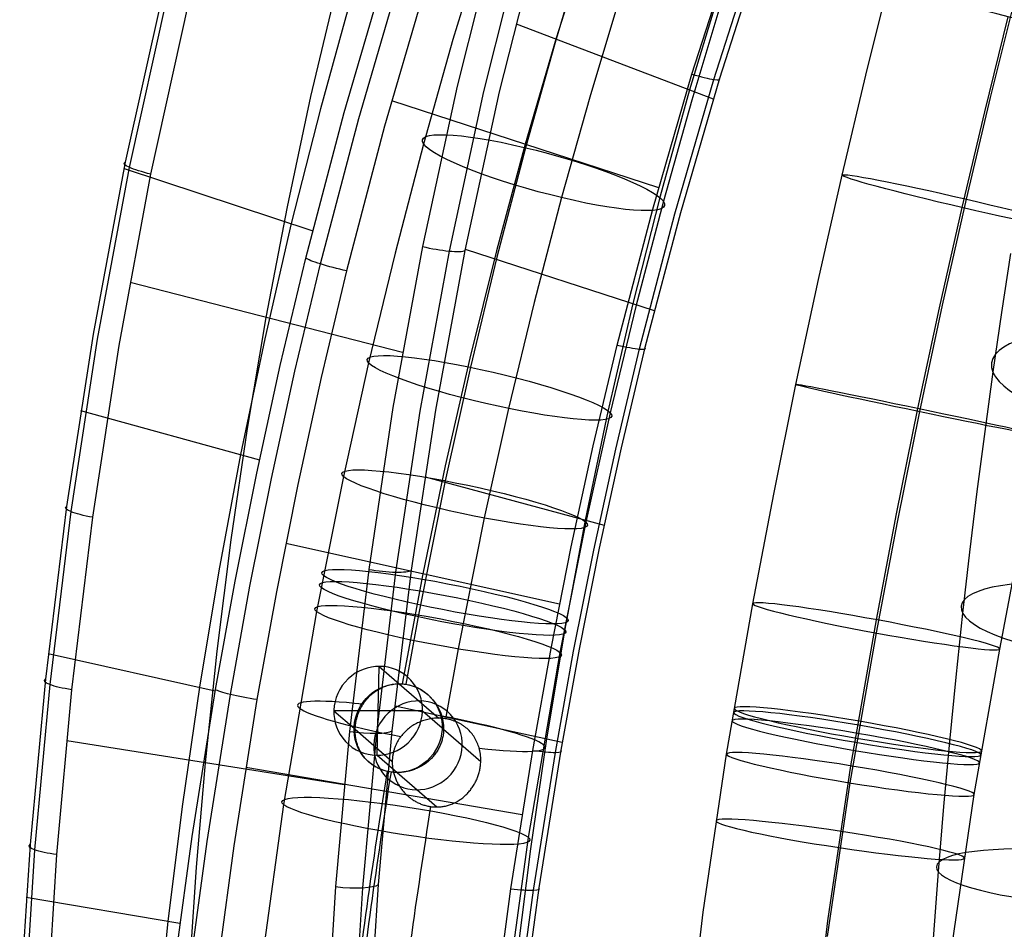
# Model space of a CAD drawing. Extents: x -274 to 274, y -220 to 276.
# Tile 43 of 164: x -273 to -219, y 40 to 91. Entities that reach past the tile are written whole.
import ezdxf

# ---------------------------------------------------------------- set-up
doc = ezdxf.new("R2010")
doc.units = 0
doc.layers.add('PREDEFINITO', color=7, linetype='CONTINUOUS')

msp = doc.modelspace()

# ---------------------------------------------------------------- linework, layer by layer
at = {"layer": 'PREDEFINITO'}
for p, q in [((-246.83, 96.325, 747.445), (-249.067, 87.435, 746.079)), ((-247.562, 95.806, 675.455), (-249.299, 90.03, 676.574)), ((-245.366, 95.97, 747.173), (-247.592, 87.132, 745.808)), ((-246.7, 87.119, 744.563), (-244.479, 95.916, 745.926)), ((-241.855, 95.682, 683.544), (-243.606, 89.861, 684.671)), ((-241.68, 95.997, 685.383), (-243.537, 90.113, 685.908)), ((-235.972, 88.1, 687.559), (-233.579, 95.57, 686.877)), ((-234.744, 87.805, 688.424), (-232.361, 95.237, 687.742)), ((-232.057, 95.268, 689.242), (-234.439, 87.852, 689.924)), ((-255.362, 85.964, 686.411), (-253.001, 94.035, 685.691)), ((-254.555, 85.624, 685.155), (-252.202, 93.679, 684.435)), ((-226.273, 88.055, 468.213), (-224.894, 93.609, 468.642)), ((-257.221, 86.861, 744.011), (-255.772, 92.99, 744.95)), ((-250.77, 93.214, 684.158), (-253.111, 85.198, 684.879)), ((-234.315, 93.134, 696.398), (-236.098, 87.234, 696.639)), ((-265.47, 92.712, 740.479), (-267.577, 83.185, 739.025)), ((-265.252, 92.437, 741.969), (-267.353, 82.905, 740.513)), ((-254.931, 92.525, 692.479), (-256.695, 86.161, 692.715)), ((-240.005, 92.357, 670.071), (-241.672, 86.814, 671.145)), ((-219.306, 86.802, 461.294), (-217.899, 92.465, 461.731)), ((-266.145, 82.523, 741.373), (-264.055, 92.023, 742.83)), ((-234.298, 92.234, 678.159), (-235.979, 86.645, 679.242)), ((-219.639, 85.997, 475.266), (-218.322, 91.297, 475.676)), ((-245.782, 90.911, 745.16), (-234.779, 86.734, 690.029)), ((-243.537, 90.113, 685.908), (-245.268, 84.193, 686.455)), ((-249.299, 90.03, 676.574), (-250.937, 84.204, 677.59)), ((-243.606, 89.861, 684.671), (-245.253, 84.001, 685.693)), ((-238.156, 80.572, 688.278), (-235.972, 88.1, 687.559)), ((-227.596, 82.477, 467.933), (-226.273, 88.055, 468.213)), ((-249.067, 87.435, 746.079), (-251.003, 78.488, 744.631)), ((-236.919, 80.314, 689.142), (-234.744, 87.805, 688.424)), ((-234.439, 87.852, 689.924), (-236.614, 80.376, 690.641)), ((-258.534, 80.707, 743.034), (-257.221, 86.861, 744.011)), ((-247.592, 87.132, 745.808), (-249.518, 78.235, 744.36)), ((-248.624, 78.263, 743.117), (-246.7, 87.119, 744.563)), ((-241.672, 86.814, 671.145), (-243.246, 81.214, 672.121)), ((-236.098, 87.234, 696.639), (-237.749, 81.289, 696.875)), ((-220.651, 81.13, 461.008), (-219.306, 86.802, 461.294)), ((-237.824, 81.766, 688.162), (-252.712, 86.621, 684.749)), ((-235.979, 86.645, 679.242), (-237.562, 81.012, 680.224)), ((-256.695, 86.161, 692.715), (-258.317, 79.764, 692.946)), ((-257.502, 77.837, 687.169), (-255.362, 85.964, 686.411)), ((-220.904, 80.662, 474.998), (-219.639, 85.997, 475.266)), ((-256.687, 77.513, 685.914), (-254.555, 85.624, 685.155)), ((-253.111, 85.198, 684.879), (-255.232, 77.124, 685.638)), ((-250.937, 84.204, 677.59), (-252.526, 78.119, 678.542)), ((-245.268, 84.193, 686.455), (-246.877, 78.241, 687.024)), ((-245.253, 84.001, 685.693), (-246.848, 77.893, 686.649)), ((-267.577, 83.185, 739.025), (-269.369, 73.606, 737.484)), ((-267.353, 82.905, 740.513), (-269.139, 73.32, 738.971)), ((-267.921, 72.97, 739.83), (-266.145, 82.523, 741.373)), ((-267.646, 82.843, 738.971), (-257.116, 79.367, 687.024)), ((-228.913, 76.642, 467.786), (-227.596, 82.477, 467.933)), ((-237.749, 81.289, 696.875), (-239.269, 75.303, 697.106)), ((-243.246, 81.214, 672.121), (-244.775, 75.358, 673.037)), ((-237.562, 81.012, 680.224), (-239.098, 75.132, 681.144)), ((-221.988, 75.208, 460.86), (-220.651, 81.13, 461.008)), ((-259.711, 74.531, 742.02), (-258.534, 80.707, 743.034)), ((-240.138, 72.991, 689.032), (-238.156, 80.572, 688.278)), ((-238.893, 72.77, 689.896), (-236.919, 80.314, 689.142)), ((-236.614, 80.376, 690.641), (-238.589, 72.846, 691.394)), ((-222.166, 75.068, 474.858), (-220.904, 80.662, 474.998)), ((-258.317, 79.764, 692.946), (-259.799, 73.336, 693.172)), ((-252.526, 78.119, 678.542), (-254.004, 71.992, 679.401)), ((-251.003, 78.488, 744.631), (-252.646, 69.499, 743.101)), ((-249.518, 78.235, 744.36), (-251.153, 69.296, 742.831)), ((-250.258, 69.363, 741.591), (-248.624, 78.263, 743.117)), ((-248.611, 78.331, 743.129), (-238.068, 74.913, 691.184)), ((-246.877, 78.241, 687.024), (-248.365, 72.259, 687.613)), ((-218.202, 78.093, 451.335), (-218.703, 74.811, 452.717)), ((-258.932, 71.853, 687.748), (-257.502, 77.837, 687.169)), ((-258.112, 71.541, 686.493), (-256.687, 77.513, 685.914)), ((-246.848, 77.893, 686.649), (-248.33, 71.754, 687.51)), ((-255.232, 77.124, 685.638), (-256.651, 71.179, 686.217)), ((-252.117, 72.576, 743.633), (-267.304, 76.486, 740.407)), ((-230.166, 70.791, 467.779), (-228.913, 76.642, 467.786)), ((-244.775, 75.358, 673.037), (-246.2, 69.451, 673.865)), ((-239.269, 75.303, 697.106), (-240.662, 69.28, 697.332)), ((-239.098, 75.132, 681.144), (-240.526, 69.213, 681.974)), ((-223.37, 69.447, 474.851), (-222.166, 75.068, 474.858)), ((-223.256, 69.282, 460.852), (-221.988, 75.208, 460.86)), ((-218.703, 74.811, 452.717), (-219.183, 71.496, 454.028)), ((-260.755, 68.338, 740.969), (-259.711, 74.531, 742.02)), ((-269.369, 73.606, 737.484), (-270.853, 63.989, 735.858)), ((-269.139, 73.32, 738.971), (-270.616, 63.698, 737.343)), ((-259.799, 73.336, 693.172), (-261.145, 66.88, 693.393)), ((-269.388, 63.379, 738.201), (-267.921, 72.97, 739.83)), ((-241.472, 67.369, 689.611), (-240.138, 72.991, 689.032)), ((-240.223, 67.174, 690.475), (-238.893, 72.77, 689.896)), ((-238.589, 72.846, 691.394), (-239.919, 67.261, 691.973)), ((-254.004, 71.992, 679.401), (-255.406, 65.661, 680.194)), ((-248.365, 72.259, 687.613), (-249.735, 66.252, 688.224)), ((-260.248, 65.846, 688.347), (-258.932, 71.853, 687.748)), ((-259.424, 65.546, 687.093), (-258.112, 71.541, 686.493)), ((-248.33, 71.754, 687.51), (-249.733, 65.419, 688.303)), ((-219.183, 71.496, 454.028), (-219.638, 68.172, 455.261)), ((-256.651, 71.179, 686.217), (-257.956, 65.21, 686.817)), ((-231.401, 64.68, 467.909), (-230.166, 70.791, 467.779)), ((-270.066, 69.337, 736.772), (-260.092, 66.59, 688.272)), ((-252.646, 69.499, 743.101), (-254.001, 60.477, 741.49)), ((-251.153, 69.296, 742.831), (-252.502, 60.323, 741.221)), ((-251.608, 60.429, 739.983), (-250.258, 69.363, 741.591)), ((-246.2, 69.451, 673.865), (-247.553, 63.342, 674.631)), ((-240.662, 69.28, 697.332), (-241.927, 63.224, 697.552)), ((-240.526, 69.213, 681.974), (-241.88, 63.101, 682.739)), ((-224.559, 63.565, 474.976), (-223.37, 69.447, 474.851)), ((-224.504, 63.106, 460.983), (-223.256, 69.282, 460.852)), ((-261.667, 62.13, 739.881), (-260.755, 68.338, 740.969)), ((-219.638, 68.172, 455.261), (-220.071, 64.819, 456.427)), ((-242.7, 61.724, 690.21), (-241.472, 67.369, 689.611)), ((-241.448, 61.556, 691.074), (-240.223, 67.174, 690.475)), ((-239.919, 67.261, 691.973), (-241.144, 61.653, 692.571)), ((-261.145, 66.88, 693.393), (-262.356, 60.4, 693.609)), ((-249.735, 66.252, 688.224), (-250.987, 60.221, 688.856)), ((-261.453, 59.819, 688.966), (-260.248, 65.846, 688.347)), ((-260.623, 59.529, 687.712), (-259.424, 65.546, 687.093)), ((-255.406, 65.661, 680.194), (-256.912, 58.125, 681.032)), ((-249.733, 65.419, 688.303), (-251.229, 57.931, 689.135)), ((-250.856, 65.638, 740.929), (-240.873, 62.939, 692.432)), ((-257.956, 65.21, 686.817), (-259.149, 59.22, 687.437)), ((-220.071, 64.819, 456.427), (-220.482, 61.44, 457.525)), ((-232.564, 58.561, 468.168), (-231.401, 64.68, 467.909)), ((-270.853, 63.989, 735.858), (-272.034, 54.344, 734.148)), ((-270.616, 63.698, 737.343), (-271.79, 54.047, 735.63)), ((-270.555, 53.759, 736.487), (-269.388, 63.379, 738.201)), ((-247.553, 63.342, 674.631), (-249.013, 56.036, 675.443)), ((-241.927, 63.224, 697.552), (-243.067, 57.138, 697.768)), ((-225.68, 57.664, 475.226), (-224.559, 63.565, 474.976)), ((-241.88, 63.101, 682.739), (-243.33, 55.842, 683.546)), ((-225.679, 56.929, 461.245), (-224.504, 63.106, 460.983)), ((-262.45, 55.911, 738.756), (-261.667, 62.13, 739.881)), ((-243.348, 58.525, 690.557), (-258.626, 61.916, 687.156)), ((-243.824, 56.06, 690.828), (-242.7, 61.724, 690.21)), ((-242.568, 55.917, 691.692), (-241.448, 61.556, 691.074)), ((-241.144, 61.653, 692.571), (-242.266, 56.025, 693.188)), ((-218.795, 56.032, 468.303), (-217.662, 61.991, 468.05)), ((-220.482, 61.44, 457.525), (-220.87, 58.037, 458.558)), ((-254.001, 60.477, 741.49), (-255.076, 51.434, 739.799)), ((-252.681, 51.471, 738.295), (-251.608, 60.429, 739.983)), ((-262.356, 60.4, 693.609), (-263.433, 53.9, 693.819)), ((-252.502, 60.323, 741.221), (-253.573, 51.328, 739.531)), ((-250.987, 60.221, 688.856), (-252.139, 54.091, 689.518)), ((-262.546, 53.773, 689.606), (-261.453, 59.819, 688.966)), ((-261.713, 53.494, 688.352), (-260.623, 59.529, 687.712)), ((-259.149, 59.22, 687.437), (-260.234, 53.21, 688.077)), ((-234.035, 50.163, 468.706), (-232.564, 58.561, 468.168)), ((-256.912, 58.125, 681.032), (-258.757, 47.358, 682.225)), ((-251.229, 57.931, 689.135), (-251.932, 54.068, 689.557)), ((-220.87, 58.037, 458.558), (-221.25, 54.463, 459.566)), ((-243.067, 57.138, 697.768), (-244.082, 51.026, 697.978)), ((-227.108, 49.514, 475.748), (-225.68, 57.664, 475.226)), ((-227.145, 48.561, 461.78), (-225.679, 56.929, 461.245)), ((-249.013, 56.036, 675.443), (-249.721, 52.144, 675.867)), ((-244.845, 50.379, 691.465), (-243.824, 56.06, 690.828)), ((-242.266, 56.025, 693.188), (-243.285, 50.38, 693.825)), ((-220.218, 47.912, 468.822), (-218.795, 56.032, 468.303)), ((-271.878, 55.776, 734.407), (-262.558, 53.706, 689.613)), ((-263.107, 49.684, 737.595), (-262.45, 55.911, 738.756)), ((-243.33, 55.842, 683.546), (-245.098, 45.522, 684.69)), ((-243.587, 50.261, 692.329), (-242.568, 55.917, 691.692)), ((-253.526, 50.11, 697.045), (-253.416, 55.063, 696.367)), ((-253.416, 55.063, 696.367), (-252.304, 54.096, 689.486)), ((-221.25, 54.463, 459.566), (-221.605, 50.867, 460.505)), ((-272.034, 54.344, 734.148), (-272.886, 45.129, 732.438)), ((-271.79, 54.047, 735.63), (-272.636, 44.828, 733.918)), ((-263.433, 53.9, 693.819), (-264.379, 47.383, 694.023)), ((-253.384, 53.818, 689.204), (-253.317, 53.852, 689.223)), ((-253.317, 53.852, 689.223), (-253.249, 53.885, 689.243)), ((-253.249, 53.885, 689.243), (-253.181, 53.915, 689.262)), ((-253.181, 53.915, 689.262), (-253.111, 53.942, 689.281)), ((-253.111, 53.942, 689.281), (-253.041, 53.968, 689.301)), ((-253.041, 53.968, 689.301), (-252.97, 53.991, 689.32)), ((-252.97, 53.991, 689.32), (-252.898, 54.012, 689.339)), ((-252.898, 54.012, 689.339), (-252.826, 54.031, 689.358)), ((-252.826, 54.031, 689.358), (-252.752, 54.047, 689.377)), ((-252.752, 54.047, 689.377), (-252.679, 54.061, 689.395)), ((-252.679, 54.061, 689.395), (-252.605, 54.073, 689.413)), ((-252.605, 54.073, 689.413), (-252.53, 54.082, 689.431)), ((-252.53, 54.082, 689.431), (-252.455, 54.089, 689.449)), ((-252.455, 54.089, 689.449), (-252.379, 54.093, 689.466)), ((-252.379, 54.093, 689.466), (-252.303, 54.095, 689.483)), ((-252.303, 54.095, 689.483), (-252.257, 54.095, 689.493)), ((-252.303, 54.095, 689.483), (-250.093, 52.173, 675.813)), ((-252.257, 54.095, 689.493), (-252.21, 54.094, 689.502)), ((-252.21, 54.094, 689.502), (-252.164, 54.092, 689.512)), ((-252.164, 54.092, 689.512), (-252.117, 54.089, 689.521)), ((-252.117, 54.089, 689.521), (-252.071, 54.085, 689.53)), ((-252.071, 54.085, 689.53), (-252.024, 54.08, 689.539)), ((-252.024, 54.08, 689.539), (-251.978, 54.075, 689.548)), ((-251.978, 54.075, 689.548), (-251.932, 54.068, 689.557)), ((-271.394, 44.567, 734.774), (-270.555, 53.759, 736.487)), ((-263.854, 45.563, 690.503), (-262.546, 53.773, 689.606)), ((-263.015, 45.299, 689.251), (-261.713, 53.494, 688.352)), ((-254.087, 53.256, 688.999), (-254.036, 53.312, 689.014)), ((-254.036, 53.312, 689.014), (-253.983, 53.367, 689.028)), ((-253.983, 53.367, 689.028), (-253.93, 53.42, 689.044)), ((-253.93, 53.42, 689.044), (-253.874, 53.472, 689.06)), ((-253.874, 53.472, 689.06), (-253.818, 53.521, 689.076)), ((-253.818, 53.521, 689.076), (-253.76, 53.569, 689.093)), ((-253.76, 53.569, 689.093), (-253.7, 53.616, 689.111)), ((-253.7, 53.616, 689.111), (-253.639, 53.66, 689.129)), ((-253.639, 53.66, 689.129), (-253.577, 53.702, 689.147)), ((-253.577, 53.702, 689.147), (-253.514, 53.743, 689.166)), ((-253.514, 53.743, 689.166), (-253.45, 53.781, 689.185)), ((-253.45, 53.781, 689.185), (-253.384, 53.818, 689.204)), ((-260.234, 53.21, 688.077), (-261.529, 45.05, 688.975)), ((-254.455, 52.711, 688.915), (-254.434, 52.752, 688.918)), ((-254.434, 52.752, 688.918), (-254.412, 52.792, 688.922)), ((-254.412, 52.792, 688.922), (-254.389, 52.832, 688.926)), ((-254.389, 52.832, 688.926), (-254.366, 52.872, 688.931)), ((-254.366, 52.872, 688.931), (-254.342, 52.912, 688.936)), ((-254.342, 52.912, 688.936), (-254.317, 52.951, 688.941)), ((-254.317, 52.951, 688.941), (-254.274, 53.015, 688.951)), ((-254.274, 53.015, 688.951), (-254.23, 53.077, 688.962)), ((-254.23, 53.077, 688.962), (-254.184, 53.138, 688.974)), ((-254.184, 53.138, 688.974), (-254.136, 53.198, 688.986)), ((-254.136, 53.198, 688.986), (-254.087, 53.256, 688.999)), ((-252.532, 52.868, 738.563), (-243.207, 50.836, 693.773)), ((-255.939, 52.587, 696.307), (-254.815, 51.609, 689.357)), ((-251.003, 52.587, 697.105), (-255.939, 52.587, 696.307)), ((-254.67, 52.148, 688.91), (-254.658, 52.193, 688.907)), ((-254.658, 52.193, 688.907), (-254.645, 52.238, 688.905)), ((-254.645, 52.238, 688.905), (-254.631, 52.282, 688.904)), ((-254.631, 52.282, 688.904), (-254.617, 52.326, 688.903)), ((-254.617, 52.326, 688.903), (-254.602, 52.37, 688.903)), ((-254.602, 52.37, 688.903), (-254.586, 52.414, 688.902)), ((-254.586, 52.414, 688.902), (-254.569, 52.457, 688.903)), ((-254.569, 52.457, 688.903), (-254.552, 52.5, 688.904)), ((-254.552, 52.5, 688.904), (-254.534, 52.543, 688.905)), ((-254.534, 52.543, 688.905), (-254.516, 52.586, 688.907)), ((-254.516, 52.586, 688.907), (-254.496, 52.628, 688.909)), ((-254.496, 52.628, 688.909), (-254.476, 52.669, 688.912)), ((-254.476, 52.669, 688.912), (-254.455, 52.711, 688.915)), ((-251.003, 52.587, 697.105), (-249.904, 51.631, 690.305)), ((-254.753, 51.603, 688.975), (-254.751, 51.649, 688.967)), ((-254.751, 51.649, 688.967), (-254.747, 51.694, 688.96)), ((-254.747, 51.694, 688.96), (-254.743, 51.74, 688.952)), ((-254.743, 51.74, 688.952), (-254.738, 51.786, 688.946)), ((-254.738, 51.786, 688.946), (-254.732, 51.831, 688.94)), ((-254.732, 51.831, 688.94), (-254.726, 51.877, 688.934)), ((-254.726, 51.877, 688.934), (-254.718, 51.922, 688.929)), ((-254.718, 51.922, 688.929), (-254.71, 51.968, 688.924)), ((-254.71, 51.968, 688.924), (-254.701, 52.013, 688.92)), ((-254.701, 52.013, 688.92), (-254.691, 52.058, 688.916)), ((-254.691, 52.058, 688.916), (-254.681, 52.103, 688.913)), ((-254.681, 52.103, 688.913), (-254.67, 52.148, 688.91)), ((-251.726, 51.631, 675.874), (-251.785, 51.585, 675.885)), ((-251.665, 51.676, 675.864), (-251.726, 51.631, 675.874)), ((-251.603, 51.719, 675.854), (-251.665, 51.676, 675.864)), ((-251.54, 51.761, 675.844), (-251.603, 51.719, 675.854)), ((-251.475, 51.8, 675.835), (-251.54, 51.761, 675.844)), ((-251.409, 51.838, 675.826), (-251.475, 51.8, 675.835)), ((-251.342, 51.874, 675.819), (-251.409, 51.838, 675.826)), ((-251.274, 51.908, 675.811), (-251.342, 51.874, 675.819)), ((-251.205, 51.94, 675.805), (-251.274, 51.908, 675.811)), ((-251.134, 51.97, 675.799), (-251.205, 51.94, 675.805)), ((-251.063, 51.998, 675.794), (-251.134, 51.97, 675.799)), ((-250.992, 52.024, 675.79), (-251.063, 51.998, 675.794)), ((-250.919, 52.048, 675.786), (-250.992, 52.024, 675.79)), ((-250.846, 52.07, 675.784), (-250.919, 52.048, 675.786)), ((-250.773, 52.09, 675.782), (-250.846, 52.07, 675.784)), ((-250.699, 52.108, 675.782), (-250.773, 52.09, 675.782)), ((-250.624, 52.124, 675.782), (-250.699, 52.108, 675.782)), ((-250.549, 52.137, 675.783), (-250.624, 52.124, 675.782)), ((-250.474, 52.149, 675.786), (-250.549, 52.137, 675.783)), ((-250.398, 52.158, 675.789), (-250.474, 52.149, 675.786)), ((-250.322, 52.165, 675.793), (-250.398, 52.158, 675.789)), ((-250.246, 52.17, 675.799), (-250.322, 52.165, 675.793)), ((-250.17, 52.173, 675.805), (-250.246, 52.17, 675.799)), ((-250.093, 52.173, 675.813), (-250.17, 52.173, 675.805)), ((-250.046, 52.172, 675.818), (-250.093, 52.173, 675.813)), ((-249.999, 52.171, 675.824), (-250.046, 52.172, 675.818)), ((-249.952, 52.168, 675.83), (-249.999, 52.171, 675.824)), ((-249.906, 52.165, 675.837), (-249.952, 52.168, 675.83)), ((-249.859, 52.161, 675.844), (-249.906, 52.165, 675.837)), ((-249.813, 52.156, 675.851), (-249.859, 52.161, 675.844)), ((-249.767, 52.15, 675.859), (-249.813, 52.156, 675.851)), ((-249.721, 52.144, 675.867), (-249.767, 52.15, 675.859)), ((-249.678, 52.137, 675.875), (-249.721, 52.144, 675.867)), ((-249.635, 52.129, 675.884), (-249.678, 52.137, 675.875)), ((-249.593, 52.121, 675.892), (-249.635, 52.129, 675.884)), ((-249.551, 52.112, 675.901), (-249.593, 52.121, 675.892)), ((-249.509, 52.102, 675.911), (-249.551, 52.112, 675.901)), ((-249.468, 52.091, 675.92), (-249.509, 52.102, 675.911)), ((-249.426, 52.08, 675.93), (-249.468, 52.091, 675.92)), ((-249.385, 52.068, 675.941), (-249.426, 52.08, 675.93)), ((-249.345, 52.056, 675.952), (-249.385, 52.068, 675.941)), ((-249.304, 52.043, 675.963), (-249.345, 52.056, 675.952)), ((-249.264, 52.029, 675.974), (-249.304, 52.043, 675.963)), ((-249.224, 52.014, 675.985), (-249.264, 52.029, 675.974)), ((-249.185, 51.999, 675.997), (-249.224, 52.014, 675.985)), ((-249.146, 51.983, 676.01), (-249.185, 51.999, 675.997)), ((-249.107, 51.966, 676.022), (-249.146, 51.983, 676.01)), ((-249.068, 51.949, 676.035), (-249.107, 51.966, 676.022)), ((-249.03, 51.931, 676.048), (-249.068, 51.949, 676.035)), ((-248.993, 51.912, 676.061), (-249.03, 51.931, 676.048)), ((-248.956, 51.893, 676.075), (-248.993, 51.912, 676.061)), ((-248.919, 51.873, 676.089), (-248.956, 51.893, 676.075)), ((-248.883, 51.853, 676.103), (-248.919, 51.873, 676.089)), ((-248.847, 51.832, 676.117), (-248.883, 51.853, 676.103)), ((-248.811, 51.81, 676.131), (-248.847, 51.832, 676.117)), ((-248.776, 51.788, 676.146), (-248.811, 51.81, 676.131)), ((-248.742, 51.765, 676.161), (-248.776, 51.788, 676.146)), ((-248.708, 51.742, 676.176), (-248.742, 51.765, 676.161)), ((-248.674, 51.718, 676.191), (-248.708, 51.742, 676.176)), ((-248.641, 51.693, 676.206), (-248.674, 51.718, 676.191)), ((-248.609, 51.668, 676.222), (-248.641, 51.693, 676.206)), ((-248.577, 51.642, 676.237), (-248.609, 51.668, 676.222)), ((-248.514, 51.589, 676.269), (-248.577, 51.642, 676.237)), ((-255.076, 51.434, 739.799), (-255.848, 42.774, 738.108)), ((-254.756, 51.502, 688.994), (-254.755, 51.557, 688.984)), ((-254.756, 51.446, 689.006), (-254.756, 51.502, 688.994)), ((-254.755, 51.391, 689.018), (-254.756, 51.446, 689.006)), ((-254.755, 51.557, 688.984), (-254.753, 51.603, 688.975)), ((-254.755, 51.557, 688.984), (-252.685, 49.757, 676.181)), ((-254.752, 51.336, 689.031), (-254.755, 51.391, 689.018)), ((-254.749, 51.282, 689.044), (-254.752, 51.336, 689.031)), ((-254.744, 51.227, 689.058), (-254.749, 51.282, 689.044)), ((-254.738, 51.173, 689.073), (-254.744, 51.227, 689.058)), ((-254.731, 51.119, 689.088), (-254.738, 51.173, 689.073)), ((-254.723, 51.066, 689.103), (-254.731, 51.119, 689.088)), ((-253.573, 51.328, 739.531), (-254.343, 42.713, 737.841)), ((-253.454, 42.892, 736.607), (-252.681, 51.471, 738.295)), ((-252.232, 51.115, 675.989), (-252.26, 51.077, 675.997)), ((-252.205, 51.153, 675.981), (-252.232, 51.115, 675.989)), ((-252.158, 51.212, 675.969), (-252.205, 51.153, 675.981)), ((-252.11, 51.27, 675.957), (-252.158, 51.212, 675.969)), ((-252.06, 51.327, 675.944), (-252.11, 51.27, 675.957)), ((-252.008, 51.381, 675.932), (-252.06, 51.327, 675.944)), ((-251.955, 51.435, 675.92), (-252.008, 51.381, 675.932)), ((-251.9, 51.486, 675.908), (-251.955, 51.435, 675.92)), ((-251.843, 51.536, 675.896), (-251.9, 51.486, 675.908)), ((-251.785, 51.585, 675.885), (-251.843, 51.536, 675.896)), ((-249.865, 51.129, 689.83), (-249.877, 51.069, 689.837)), ((-249.854, 51.189, 689.823), (-249.865, 51.129, 689.83)), ((-249.844, 51.25, 689.816), (-249.854, 51.189, 689.823)), ((-249.836, 51.311, 689.81), (-249.844, 51.25, 689.816)), ((-249.83, 51.372, 689.803), (-249.836, 51.311, 689.81)), ((-249.825, 51.434, 689.798), (-249.83, 51.372, 689.803)), ((-249.822, 51.496, 689.792), (-249.825, 51.434, 689.798)), ((-249.82, 51.558, 689.787), (-249.822, 51.496, 689.792)), ((-249.82, 51.558, 689.787), (-247.749, 49.757, 676.977)), ((-248.454, 51.534, 676.301), (-248.514, 51.589, 676.269)), ((-248.396, 51.477, 676.334), (-248.454, 51.534, 676.301)), ((-248.34, 51.417, 676.367), (-248.396, 51.477, 676.334)), ((-248.286, 51.356, 676.4), (-248.34, 51.417, 676.367)), ((-248.235, 51.293, 676.433), (-248.286, 51.356, 676.4)), ((-248.186, 51.228, 676.466), (-248.235, 51.293, 676.433)), ((-248.14, 51.162, 676.499), (-248.186, 51.228, 676.466)), ((-248.096, 51.094, 676.532), (-248.14, 51.162, 676.499)), ((-248.054, 51.024, 676.564), (-248.096, 51.094, 676.532)), ((-255.369, 48.459, 739.227), (-270.844, 50.909, 735.964)), ((-254.713, 51.013, 689.119), (-254.723, 51.066, 689.103)), ((-254.703, 50.96, 689.135), (-254.713, 51.013, 689.119)), ((-254.691, 50.907, 689.152), (-254.703, 50.96, 689.135)), ((-254.678, 50.855, 689.17), (-254.691, 50.907, 689.152)), ((-254.664, 50.803, 689.188), (-254.678, 50.855, 689.17)), ((-254.649, 50.752, 689.206), (-254.664, 50.803, 689.188)), ((-254.633, 50.701, 689.224), (-254.649, 50.752, 689.206)), ((-254.615, 50.651, 689.243), (-254.633, 50.701, 689.224)), ((-254.597, 50.601, 689.263), (-254.615, 50.651, 689.243)), ((-254.577, 50.552, 689.282), (-254.597, 50.601, 689.263)), ((-254.557, 50.504, 689.302), (-254.577, 50.552, 689.282)), ((-252.541, 50.54, 676.092), (-252.556, 50.496, 676.098)), ((-252.524, 50.584, 676.085), (-252.541, 50.54, 676.092)), ((-252.506, 50.627, 676.078), (-252.524, 50.584, 676.085)), ((-252.488, 50.67, 676.071), (-252.506, 50.627, 676.078)), ((-252.469, 50.713, 676.064), (-252.488, 50.67, 676.071)), ((-252.449, 50.755, 676.057), (-252.469, 50.713, 676.064)), ((-252.428, 50.797, 676.05), (-252.449, 50.755, 676.057)), ((-252.406, 50.838, 676.042), (-252.428, 50.797, 676.05)), ((-252.384, 50.879, 676.035), (-252.406, 50.838, 676.042)), ((-252.36, 50.92, 676.027), (-252.384, 50.879, 676.035)), ((-252.336, 50.96, 676.02), (-252.36, 50.92, 676.027)), ((-252.312, 50.999, 676.012), (-252.336, 50.96, 676.02)), ((-252.286, 51.039, 676.005), (-252.312, 50.999, 676.012)), ((-252.26, 51.077, 675.997), (-252.286, 51.039, 676.005)), ((-250.061, 50.549, 689.914), (-250.089, 50.495, 689.923)), ((-250.035, 50.605, 689.904), (-250.061, 50.549, 689.914)), ((-250.01, 50.661, 689.895), (-250.035, 50.605, 689.904)), ((-249.986, 50.718, 689.886), (-250.01, 50.661, 689.895)), ((-249.964, 50.775, 689.877), (-249.986, 50.718, 689.886)), ((-249.944, 50.833, 689.868), (-249.964, 50.775, 689.877)), ((-249.925, 50.891, 689.86), (-249.944, 50.833, 689.868)), ((-249.908, 50.95, 689.852), (-249.925, 50.891, 689.86)), ((-249.892, 51.009, 689.844), (-249.908, 50.95, 689.852)), ((-249.877, 51.069, 689.837), (-249.892, 51.009, 689.844)), ((-248.015, 50.952, 676.597), (-248.054, 51.024, 676.564)), ((-247.978, 50.879, 676.629), (-248.015, 50.952, 676.597)), ((-247.944, 50.804, 676.66), (-247.978, 50.879, 676.629)), ((-247.913, 50.729, 676.691), (-247.944, 50.804, 676.66)), ((-247.884, 50.651, 676.721), (-247.913, 50.729, 676.691)), ((-247.871, 50.612, 676.735), (-247.884, 50.651, 676.721)), ((-247.858, 50.572, 676.75), (-247.871, 50.612, 676.735)), ((-247.846, 50.533, 676.764), (-247.858, 50.572, 676.75)), ((-247.835, 50.493, 676.778), (-247.846, 50.533, 676.764)), ((-244.082, 51.026, 697.978), (-244.976, 44.89, 698.182)), ((-221.605, 50.867, 460.505), (-221.934, 47.25, 461.376)), ((-254.535, 50.456, 689.322), (-254.557, 50.504, 689.302)), ((-254.512, 50.408, 689.342), (-254.535, 50.456, 689.322)), ((-254.489, 50.361, 689.363), (-254.512, 50.408, 689.342)), ((-254.464, 50.315, 689.384), (-254.489, 50.361, 689.363)), ((-254.438, 50.27, 689.404), (-254.464, 50.315, 689.384)), ((-254.411, 50.225, 689.425), (-254.438, 50.27, 689.404)), ((-254.383, 50.181, 689.446), (-254.411, 50.225, 689.425)), ((-254.354, 50.137, 689.468), (-254.383, 50.181, 689.446)), ((-254.324, 50.094, 689.489), (-254.354, 50.137, 689.468)), ((-254.293, 50.052, 689.51), (-254.324, 50.094, 689.489)), ((-254.261, 50.011, 689.532), (-254.293, 50.052, 689.51)), ((-254.228, 49.97, 689.553), (-254.261, 50.011, 689.532)), ((-253.526, 50.11, 697.045), (-252.415, 49.145, 690.177)), ((-252.67, 49.993, 676.16), (-252.675, 49.946, 676.165)), ((-252.665, 50.039, 676.155), (-252.67, 49.993, 676.16)), ((-252.658, 50.086, 676.15), (-252.665, 50.039, 676.155)), ((-252.65, 50.132, 676.145), (-252.658, 50.086, 676.15)), ((-252.642, 50.178, 676.14), (-252.65, 50.132, 676.145)), ((-252.632, 50.224, 676.135), (-252.642, 50.178, 676.14)), ((-252.622, 50.27, 676.129), (-252.632, 50.224, 676.135)), ((-252.611, 50.316, 676.123), (-252.622, 50.27, 676.129)), ((-252.598, 50.361, 676.117), (-252.611, 50.316, 676.123)), ((-252.585, 50.406, 676.111), (-252.598, 50.361, 676.117)), ((-252.571, 50.451, 676.105), (-252.585, 50.406, 676.111)), ((-252.556, 50.496, 676.098), (-252.571, 50.451, 676.105)), ((-250.439, 49.996, 690.024), (-250.48, 49.951, 690.034)), ((-250.398, 50.042, 690.014), (-250.439, 49.996, 690.024)), ((-250.359, 50.088, 690.003), (-250.398, 50.042, 690.014)), ((-250.321, 50.136, 689.993), (-250.359, 50.088, 690.003)), ((-250.284, 50.185, 689.983), (-250.321, 50.136, 689.993)), ((-250.248, 50.234, 689.973), (-250.284, 50.185, 689.983)), ((-250.214, 50.284, 689.963), (-250.248, 50.234, 689.973)), ((-250.181, 50.336, 689.953), (-250.214, 50.284, 689.963)), ((-250.149, 50.388, 689.943), (-250.181, 50.336, 689.953)), ((-250.118, 50.441, 689.933), (-250.149, 50.388, 689.943)), ((-250.089, 50.495, 689.923), (-250.118, 50.441, 689.933)), ((-247.823, 50.448, 676.794), (-247.835, 50.493, 676.778)), ((-247.812, 50.404, 676.808), (-247.823, 50.448, 676.794)), ((-247.802, 50.359, 676.823), (-247.812, 50.404, 676.808)), ((-247.793, 50.314, 676.837), (-247.802, 50.359, 676.823)), ((-247.784, 50.269, 676.851), (-247.793, 50.314, 676.837)), ((-247.777, 50.223, 676.864), (-247.784, 50.269, 676.851)), ((-247.77, 50.177, 676.877), (-247.777, 50.223, 676.864)), ((-247.765, 50.131, 676.89), (-247.77, 50.177, 676.877)), ((-247.76, 50.085, 676.902), (-247.765, 50.131, 676.89)), ((-247.755, 50.039, 676.914), (-247.76, 50.085, 676.902)), ((-247.752, 49.992, 676.926), (-247.755, 50.039, 676.914)), ((-247.75, 49.945, 676.937), (-247.752, 49.992, 676.926)), ((-246.067, 42.661, 692.359), (-244.845, 50.379, 691.465)), ((-244.806, 42.577, 693.222), (-243.587, 50.261, 692.329)), ((-243.285, 50.38, 693.825), (-244.506, 42.709, 694.718)), ((-235.339, 41.354, 469.283), (-234.035, 50.163, 468.706)), ((-263.607, 43.859, 736.477), (-263.107, 49.684, 737.595)), ((-254.194, 49.931, 689.574), (-254.228, 49.97, 689.553)), ((-254.16, 49.892, 689.595), (-254.194, 49.931, 689.574)), ((-254.124, 49.853, 689.617), (-254.16, 49.892, 689.595)), ((-254.087, 49.816, 689.638), (-254.124, 49.853, 689.617)), ((-254.05, 49.779, 689.659), (-254.087, 49.816, 689.638)), ((-254.011, 49.744, 689.679), (-254.05, 49.779, 689.659)), ((-253.972, 49.709, 689.7), (-254.011, 49.744, 689.679)), ((-253.932, 49.675, 689.72), (-253.972, 49.709, 689.7)), ((-253.891, 49.642, 689.741), (-253.932, 49.675, 689.72)), ((-253.849, 49.61, 689.761), (-253.891, 49.642, 689.741)), ((-253.806, 49.579, 689.78), (-253.849, 49.61, 689.761)), ((-253.762, 49.549, 689.8), (-253.806, 49.579, 689.78)), ((-253.718, 49.52, 689.819), (-253.762, 49.549, 689.8)), ((-253.673, 49.492, 689.838), (-253.718, 49.52, 689.819)), ((-253.627, 49.464, 689.856), (-253.673, 49.492, 689.838)), ((-253.58, 49.438, 689.874), (-253.627, 49.464, 689.856)), ((-253.533, 49.413, 689.892), (-253.58, 49.438, 689.874)), ((-252.684, 49.804, 676.178), (-252.685, 49.757, 676.181)), ((-252.685, 49.757, 676.181), (-252.685, 49.701, 676.186)), ((-252.685, 49.701, 676.186), (-252.684, 49.644, 676.19)), ((-252.682, 49.852, 676.173), (-252.684, 49.804, 676.178)), ((-252.684, 49.644, 676.19), (-252.681, 49.588, 676.194)), ((-252.679, 49.899, 676.169), (-252.682, 49.852, 676.173)), ((-252.681, 49.588, 676.194), (-252.677, 49.532, 676.198)), ((-252.675, 49.946, 676.165), (-252.679, 49.899, 676.169)), ((-252.677, 49.532, 676.198), (-252.672, 49.476, 676.201)), ((-252.672, 49.476, 676.201), (-252.666, 49.42, 676.204)), ((-251.164, 49.441, 690.151), (-251.219, 49.413, 690.157)), ((-251.11, 49.47, 690.145), (-251.164, 49.441, 690.151)), ((-251.056, 49.5, 690.138), (-251.11, 49.47, 690.145)), ((-251.003, 49.531, 690.131), (-251.056, 49.5, 690.138)), ((-250.951, 49.563, 690.123), (-251.003, 49.531, 690.131)), ((-250.9, 49.597, 690.116), (-250.951, 49.563, 690.123)), ((-250.85, 49.632, 690.108), (-250.9, 49.597, 690.116)), ((-250.8, 49.668, 690.099), (-250.85, 49.632, 690.108)), ((-250.752, 49.705, 690.09), (-250.8, 49.668, 690.099)), ((-250.704, 49.743, 690.081), (-250.752, 49.705, 690.09)), ((-250.657, 49.783, 690.072), (-250.704, 49.743, 690.081)), ((-250.612, 49.823, 690.063), (-250.657, 49.783, 690.072)), ((-250.567, 49.865, 690.053), (-250.612, 49.823, 690.063)), ((-250.523, 49.907, 690.043), (-250.567, 49.865, 690.053)), ((-250.48, 49.951, 690.034), (-250.523, 49.907, 690.043)), ((-247.786, 49.391, 677.032), (-247.776, 49.451, 677.025)), ((-247.776, 49.451, 677.025), (-247.768, 49.512, 677.017)), ((-247.768, 49.512, 677.017), (-247.761, 49.573, 677.008)), ((-247.761, 49.573, 677.008), (-247.755, 49.634, 676.999)), ((-247.755, 49.634, 676.999), (-247.751, 49.695, 676.988)), ((-247.751, 49.695, 676.988), (-247.749, 49.757, 676.977)), ((-247.748, 49.898, 676.948), (-247.75, 49.945, 676.937)), ((-247.749, 49.757, 676.977), (-247.748, 49.804, 676.968)), ((-247.748, 49.851, 676.958), (-247.748, 49.898, 676.948)), ((-247.748, 49.804, 676.968), (-247.748, 49.851, 676.958)), ((-228.387, 40.871, 476.314), (-227.108, 49.514, 475.748)), ((-245.439, 46.776, 691.879), (-260.86, 49.423, 688.49)), ((-253.485, 49.388, 689.91), (-253.533, 49.413, 689.892)), ((-253.436, 49.365, 689.927), (-253.485, 49.388, 689.91)), ((-253.387, 49.343, 689.943), (-253.436, 49.365, 689.927)), ((-253.337, 49.322, 689.959), (-253.387, 49.343, 689.943)), ((-253.287, 49.303, 689.975), (-253.337, 49.322, 689.959)), ((-253.236, 49.284, 689.99), (-253.287, 49.303, 689.975)), ((-253.184, 49.266, 690.005), (-253.236, 49.284, 689.99)), ((-253.132, 49.25, 690.019), (-253.184, 49.266, 690.005)), ((-253.08, 49.234, 690.032), (-253.132, 49.25, 690.019)), ((-253.027, 49.22, 690.045), (-253.08, 49.234, 690.032)), ((-252.973, 49.207, 690.058), (-253.027, 49.22, 690.045)), ((-252.919, 49.195, 690.07), (-252.973, 49.207, 690.058)), ((-252.865, 49.185, 690.081), (-252.919, 49.195, 690.07)), ((-252.81, 49.175, 690.092), (-252.865, 49.185, 690.081)), ((-252.755, 49.167, 690.103), (-252.81, 49.175, 690.092)), ((-252.713, 49.161, 690.11), (-252.755, 49.167, 690.103)), ((-252.67, 49.156, 690.117), (-252.713, 49.161, 690.11)), ((-252.627, 49.152, 690.124), (-252.67, 49.156, 690.117)), ((-252.666, 49.42, 676.204), (-252.658, 49.364, 676.207)), ((-252.658, 49.364, 676.207), (-252.649, 49.309, 676.21)), ((-252.649, 49.309, 676.21), (-252.639, 49.254, 676.213)), ((-252.639, 49.254, 676.213), (-252.627, 49.199, 676.215)), ((-252.627, 49.199, 676.215), (-252.614, 49.144, 676.217)), ((-252.584, 49.148, 690.131), (-252.627, 49.152, 690.124)), ((-252.614, 49.144, 676.217), (-252.6, 49.089, 676.219)), ((-252.6, 49.089, 676.219), (-252.585, 49.035, 676.221)), ((-252.585, 49.035, 676.221), (-252.568, 48.981, 676.223)), ((-252.541, 49.145, 690.137), (-252.584, 49.148, 690.131)), ((-252.568, 48.981, 676.223), (-252.55, 48.927, 676.225)), ((-252.55, 48.927, 676.225), (-252.531, 48.874, 676.226)), ((-252.498, 49.143, 690.143), (-252.541, 49.145, 690.137)), ((-252.455, 49.142, 690.148), (-252.498, 49.143, 690.143)), ((-252.412, 49.141, 690.153), (-252.455, 49.142, 690.148)), ((-252.35, 49.142, 690.16), (-252.412, 49.141, 690.153)), ((-252.412, 49.141, 690.153), (-250.201, 47.219, 676.481)), ((-252.288, 49.143, 690.165), (-252.35, 49.142, 690.16)), ((-252.227, 49.147, 690.17), (-252.288, 49.143, 690.165)), ((-252.165, 49.151, 690.175), (-252.227, 49.147, 690.17)), ((-252.104, 49.157, 690.178), (-252.165, 49.151, 690.175)), ((-252.043, 49.165, 690.181), (-252.104, 49.157, 690.178)), ((-251.982, 49.174, 690.184), (-252.043, 49.165, 690.181)), ((-251.921, 49.184, 690.185), (-251.982, 49.174, 690.184)), ((-251.86, 49.195, 690.186), (-251.921, 49.184, 690.185)), ((-251.8, 49.208, 690.186), (-251.86, 49.195, 690.186)), ((-251.74, 49.223, 690.186), (-251.8, 49.208, 690.186)), ((-251.68, 49.239, 690.185), (-251.74, 49.223, 690.186)), ((-251.621, 49.256, 690.184), (-251.68, 49.239, 690.185)), ((-251.562, 49.274, 690.181), (-251.621, 49.256, 690.184)), ((-251.503, 49.294, 690.179), (-251.562, 49.274, 690.181)), ((-251.445, 49.316, 690.175), (-251.503, 49.294, 690.179)), ((-251.388, 49.338, 690.171), (-251.445, 49.316, 690.175)), ((-251.331, 49.362, 690.167), (-251.388, 49.338, 690.171)), ((-251.274, 49.387, 690.162), (-251.331, 49.362, 690.167)), ((-251.219, 49.413, 690.157), (-251.274, 49.387, 690.162)), ((-247.934, 48.856, 677.057), (-247.912, 48.914, 677.058)), ((-247.912, 48.914, 677.058), (-247.892, 48.972, 677.057)), ((-247.892, 48.972, 677.057), (-247.873, 49.031, 677.056)), ((-247.873, 49.031, 677.056), (-247.855, 49.091, 677.054)), ((-247.855, 49.091, 677.054), (-247.838, 49.15, 677.051)), ((-247.838, 49.15, 677.051), (-247.823, 49.21, 677.048)), ((-247.823, 49.21, 677.048), (-247.809, 49.27, 677.043)), ((-247.809, 49.27, 677.043), (-247.797, 49.33, 677.038)), ((-247.797, 49.33, 677.038), (-247.786, 49.391, 677.032)), ((-252.531, 48.874, 676.226), (-252.511, 48.822, 676.228)), ((-252.511, 48.822, 676.228), (-252.49, 48.769, 676.229)), ((-252.49, 48.769, 676.229), (-252.467, 48.718, 676.23)), ((-252.467, 48.718, 676.23), (-252.444, 48.666, 676.232)), ((-252.444, 48.666, 676.232), (-252.419, 48.616, 676.233)), ((-252.419, 48.616, 676.233), (-252.393, 48.566, 676.234)), ((-252.393, 48.566, 676.234), (-252.366, 48.516, 676.235)), ((-252.366, 48.516, 676.235), (-252.338, 48.467, 676.236)), ((-252.338, 48.467, 676.236), (-252.309, 48.419, 676.237)), ((-252.309, 48.419, 676.237), (-252.279, 48.371, 676.238)), ((-252.279, 48.371, 676.238), (-252.248, 48.325, 676.239)), ((-248.222, 48.311, 677.01), (-248.188, 48.362, 677.018)), ((-248.188, 48.362, 677.018), (-248.155, 48.414, 677.025)), ((-248.155, 48.414, 677.025), (-248.123, 48.466, 677.032)), ((-248.123, 48.466, 677.032), (-248.093, 48.52, 677.038)), ((-248.093, 48.52, 677.038), (-248.063, 48.574, 677.043)), ((-248.063, 48.574, 677.043), (-248.035, 48.629, 677.047)), ((-248.035, 48.629, 677.047), (-248.008, 48.685, 677.051)), ((-248.008, 48.685, 677.051), (-247.982, 48.741, 677.054)), ((-247.982, 48.741, 677.054), (-247.958, 48.798, 677.056)), ((-247.958, 48.798, 677.056), (-247.934, 48.856, 677.057)), ((-228.411, 40.002, 462.341), (-227.145, 48.561, 461.78)), ((-252.248, 48.325, 676.239), (-252.216, 48.278, 676.24)), ((-252.216, 48.278, 676.24), (-252.183, 48.233, 676.241)), ((-252.183, 48.233, 676.241), (-252.149, 48.188, 676.243)), ((-252.149, 48.188, 676.243), (-252.114, 48.144, 676.244)), ((-252.114, 48.144, 676.244), (-252.078, 48.1, 676.246)), ((-252.078, 48.1, 676.246), (-252.041, 48.058, 676.247)), ((-252.041, 48.058, 676.247), (-252.003, 48.016, 676.249)), ((-252.003, 48.016, 676.249), (-251.964, 47.975, 676.251)), ((-251.964, 47.975, 676.251), (-251.924, 47.935, 676.253)), ((-251.924, 47.935, 676.253), (-251.883, 47.896, 676.255)), ((-251.883, 47.896, 676.255), (-251.842, 47.858, 676.258)), ((-251.842, 47.858, 676.258), (-251.8, 47.82, 676.26)), ((-251.8, 47.82, 676.26), (-251.757, 47.784, 676.263)), ((-251.757, 47.784, 676.263), (-251.713, 47.749, 676.266)), ((-248.711, 47.771, 676.876), (-248.665, 47.811, 676.889)), ((-248.665, 47.811, 676.889), (-248.62, 47.851, 676.902)), ((-248.62, 47.851, 676.902), (-248.575, 47.892, 676.915)), ((-248.575, 47.892, 676.915), (-248.532, 47.934, 676.928)), ((-248.532, 47.934, 676.928), (-248.49, 47.978, 676.94)), ((-248.49, 47.978, 676.94), (-248.448, 48.023, 676.951)), ((-248.448, 48.023, 676.951), (-248.408, 48.068, 676.962)), ((-248.408, 48.068, 676.962), (-248.369, 48.115, 676.973)), ((-248.369, 48.115, 676.973), (-248.33, 48.162, 676.983)), ((-248.33, 48.162, 676.983), (-248.293, 48.211, 676.993)), ((-248.293, 48.211, 676.993), (-248.257, 48.26, 677.002)), ((-248.257, 48.26, 677.002), (-248.222, 48.311, 677.01)), ((-221.46, 39.519, 469.372), (-220.218, 47.912, 468.822)), ((-264.379, 47.383, 694.023), (-265.197, 40.85, 694.223)), ((-258.757, 47.358, 682.225), (-260.372, 35.606, 683.595)), ((-251.713, 47.749, 676.266), (-251.669, 47.714, 676.269)), ((-251.669, 47.714, 676.269), (-251.623, 47.681, 676.273)), ((-251.623, 47.681, 676.273), (-251.577, 47.648, 676.276)), ((-251.577, 47.648, 676.276), (-251.53, 47.617, 676.28)), ((-251.53, 47.617, 676.28), (-251.483, 47.587, 676.285)), ((-251.483, 47.587, 676.285), (-251.435, 47.558, 676.289)), ((-251.435, 47.558, 676.289), (-251.386, 47.529, 676.294)), ((-251.386, 47.529, 676.294), (-251.337, 47.502, 676.299)), ((-251.337, 47.502, 676.299), (-251.287, 47.476, 676.304)), ((-251.287, 47.476, 676.304), (-251.236, 47.452, 676.31)), ((-251.236, 47.452, 676.31), (-251.185, 47.428, 676.316)), ((-251.185, 47.428, 676.316), (-251.134, 47.406, 676.322)), ((-251.134, 47.406, 676.322), (-251.082, 47.385, 676.329)), ((-251.082, 47.385, 676.329), (-251.03, 47.365, 676.336)), ((-251.03, 47.365, 676.336), (-250.977, 47.346, 676.343)), ((-250.977, 47.346, 676.343), (-250.924, 47.329, 676.351)), ((-250.924, 47.329, 676.351), (-250.87, 47.312, 676.359)), ((-250.87, 47.312, 676.359), (-250.817, 47.298, 676.367)), ((-250.817, 47.298, 676.367), (-250.763, 47.284, 676.376)), ((-250.763, 47.284, 676.376), (-250.708, 47.271, 676.384)), ((-250.708, 47.271, 676.384), (-250.654, 47.26, 676.394)), ((-250.654, 47.26, 676.394), (-250.599, 47.251, 676.403)), ((-250.599, 47.251, 676.403), (-250.544, 47.242, 676.413)), ((-250.544, 47.242, 676.413), (-250.501, 47.236, 676.421)), ((-250.501, 47.236, 676.421), (-250.458, 47.232, 676.429)), ((-250.02, 47.227, 676.521), (-249.96, 47.233, 676.534)), ((-249.96, 47.233, 676.534), (-249.9, 47.241, 676.548)), ((-249.9, 47.241, 676.548), (-249.841, 47.25, 676.563)), ((-249.841, 47.25, 676.563), (-249.782, 47.261, 676.577)), ((-249.782, 47.261, 676.577), (-249.723, 47.273, 676.592)), ((-249.723, 47.273, 676.592), (-249.665, 47.286, 676.607)), ((-249.665, 47.286, 676.607), (-249.607, 47.301, 676.622)), ((-249.607, 47.301, 676.622), (-249.549, 47.318, 676.637)), ((-249.549, 47.318, 676.637), (-249.492, 47.336, 676.652)), ((-249.492, 47.336, 676.652), (-249.435, 47.356, 676.667)), ((-249.435, 47.356, 676.667), (-249.379, 47.377, 676.683)), ((-249.379, 47.377, 676.683), (-249.324, 47.399, 676.698)), ((-249.324, 47.399, 676.698), (-249.268, 47.423, 676.713)), ((-249.268, 47.423, 676.713), (-249.214, 47.448, 676.729)), ((-249.214, 47.448, 676.729), (-249.16, 47.475, 676.744)), ((-249.16, 47.475, 676.744), (-249.107, 47.503, 676.759)), ((-249.107, 47.503, 676.759), (-249.055, 47.532, 676.774)), ((-249.055, 47.532, 676.774), (-249.004, 47.562, 676.79)), ((-249.004, 47.562, 676.79), (-248.953, 47.594, 676.804)), ((-248.953, 47.594, 676.804), (-248.903, 47.627, 676.819)), ((-248.903, 47.627, 676.819), (-248.853, 47.661, 676.834)), ((-248.853, 47.661, 676.834), (-248.805, 47.697, 676.848)), ((-248.805, 47.697, 676.848), (-248.757, 47.734, 676.862)), ((-248.757, 47.734, 676.862), (-248.711, 47.771, 676.876)), ((-221.934, 47.25, 461.376), (-222.237, 43.616, 462.181)), ((-250.458, 47.232, 676.429), (-250.415, 47.228, 676.437)), ((-250.415, 47.228, 676.437), (-250.372, 47.224, 676.445)), ((-250.372, 47.224, 676.445), (-250.33, 47.222, 676.454)), ((-250.33, 47.222, 676.454), (-250.287, 47.22, 676.463)), ((-250.287, 47.22, 676.463), (-250.244, 47.219, 676.472)), ((-250.244, 47.219, 676.472), (-250.201, 47.219, 676.481)), ((-250.201, 47.219, 676.481), (-250.14, 47.22, 676.494)), ((-250.14, 47.22, 676.494), (-250.08, 47.223, 676.507)), ((-250.08, 47.223, 676.507), (-250.02, 47.227, 676.521)), ((-272.886, 45.129, 732.438), (-273.467, 36.092, 730.688)), ((-264.966, 37.33, 691.437), (-263.854, 45.563, 690.503)), ((-264.122, 37.08, 690.185), (-263.015, 45.299, 689.251)), ((-261.529, 45.05, 688.975), (-262.631, 36.865, 689.91)), ((-245.098, 45.522, 684.69), (-246.649, 34.244, 686.005)), ((-272.636, 44.828, 733.918), (-273.209, 35.786, 732.166)), ((-271.961, 35.554, 733.022), (-271.394, 44.567, 734.774)), ((-244.976, 44.89, 698.182), (-245.749, 38.734, 698.381)), ((-263.999, 38.033, 735.327), (-263.607, 43.859, 736.477)), ((-222.237, 43.616, 462.181), (-222.54, 39.614, 462.989)), ((-253.976, 34.502, 734.888), (-253.454, 42.892, 736.607)), ((-255.848, 42.774, 738.108), (-256.367, 34.308, 736.386)), ((-254.343, 42.713, 737.841), (-254.86, 34.29, 736.119)), ((-247.101, 34.969, 693.282), (-246.067, 42.661, 692.359)), ((-245.838, 34.918, 694.145), (-244.806, 42.577, 693.222)), ((-244.506, 42.709, 694.718), (-245.541, 35.063, 695.64)), ((-273.102, 42.194, 731.877), (-264.53, 40.737, 691.047)), ((-235.97, 36.254, 469.592), (-235.339, 41.354, 469.283)), ((-265.197, 40.85, 694.223), (-265.887, 34.303, 694.416)), ((-229.007, 35.865, 476.617), (-228.387, 40.871, 476.314))]:
    msp.add_line(p, q, dxfattribs=at)
at = {"layer": 'PREDEFINITO', "extrusion": (0.245257, 0.965428, 0.08831)}
msp.add_circle((234.019, 463.75, 76.602), 7, dxfattribs=at)
at = {"layer": 'PREDEFINITO', "extrusion": (-0.258489, -0.953083, 0.157533)}
msp.add_circle((-257.357, 672.918, 91.354), 7, dxfattribs=at)
at = {"layer": 'PREDEFINITO', "extrusion": (0.225426, 0.973572, 0.036624)}
msp.add_circle((233.335, 466.627, 46.129), 7, dxfattribs=at)
at = {"layer": 'PREDEFINITO', "extrusion": (0.130373, 0.92585, -0.354691)}
msp.add_circle((220.148, 440.155, -123.421), 7, dxfattribs=at)
at = {"layer": 'PREDEFINITO', "extrusion": (-0.223632, -0.966214, 0.128141)}
msp.add_circle((-256.817, 676.745, 74.303), 7, dxfattribs=at)
at = {"layer": 'PREDEFINITO', "extrusion": (0.203822, 0.978958, -0.009845)}
msp.add_circle((232.763, 468.049, 17.783), 7, dxfattribs=at)
at = {"layer": 'PREDEFINITO', "extrusion": (-0.205573, -0.971879, 0.114855)}
msp.add_circle((-256.584, 678.282, 66.813), 7, dxfattribs=at)
at = {"layer": 'PREDEFINITO', "extrusion": (-0.189756, -0.976158, 0.1054)}
msp.add_circle((-256.405, 679.355, 61.734), 7, dxfattribs=at)
at = {"layer": 'PREDEFINITO', "extrusion": (-0.187794, -0.97658, 0.104997)}
msp.add_circle((-256.384, 679.434, 61.616), 7, dxfattribs=at)
at = {"layer": 'PREDEFINITO', "extrusion": (0.105213, 0.954374, -0.279464)}
msp.add_circle((219.023, 450.955, -95.999), 7, dxfattribs=at)
at = {"layer": 'PREDEFINITO', "extrusion": (-0.183788, -0.977288, 0.105498)}
msp.add_circle((-256.344, 679.513, 62.259), 7, dxfattribs=at)
at = {"layer": 'PREDEFINITO', "extrusion": (0.180836, 0.982158, -0.051622)}
msp.add_circle((232.324, 468.411, -8.708), 7, dxfattribs=at)
at = {"layer": 'PREDEFINITO', "extrusion": (0.158091, -0.137479, -0.977807)}
for centre in [(-126.647, -74.798, -728.545), (-126.647, -74.798, -714.511)]:
    msp.add_circle(centre, 2.5, dxfattribs=at)
at = {"layer": 'PREDEFINITO', "extrusion": (-0.188362, 0.139752, 0.972105)}
msp.add_circle((108.913, -65.119, 725.337), 2.501, dxfattribs=at)
at = {"layer": 'PREDEFINITO', "extrusion": (0.168846, 0.983226, -0.068976)}
msp.add_circle((232.159, 468.331, -20.164), 7, dxfattribs=at)
at = {"layer": 'PREDEFINITO', "extrusion": (0.169382, 0.983165, -0.068533)}
msp.add_circle((232.165, 468.331, -19.851), 7, dxfattribs=at)
at = {"layer": 'PREDEFINITO', "extrusion": (0.167338, 0.983491, -0.068867)}
msp.add_circle((232.14, 468.358, -20.218), 7, dxfattribs=at)
at = {"layer": 'PREDEFINITO', "extrusion": (0.160928, 0.984652, -0.067544)}
msp.add_circle((232.062, 468.488, -19.928), 7, dxfattribs=at)
at = {"layer": 'PREDEFINITO', "extrusion": (-0.152121, -0.982048, 0.111537)}
msp.add_circle((-256.067, 680.01, 68.948), 7, dxfattribs=at)
at = {"layer": 'PREDEFINITO', "extrusion": (0.148293, 0.986797, -0.065113)}
msp.add_circle((231.916, 468.734, -19.5), 7, dxfattribs=at)
at = {"layer": 'PREDEFINITO', "extrusion": (0.077715, 0.975298, -0.206769)}
msp.add_circle((218.114, 458.792, -70.297), 7, dxfattribs=at)
at = {"layer": 'PREDEFINITO', "extrusion": (-0.291167, -0.95254, 0.088821)}
msp.add_arc((-251.836, 688.154, 45.858), 2, 282.0383, 12.0525, dxfattribs=at)
at = {"layer": 'PREDEFINITO', "extrusion": (-0.197277, -0.968383, -0.152696)}
msp.add_arc((-276.842, 726.489, -140.615), 2, 102.1218, 192.1511, dxfattribs=at)
at = {"layer": 'PREDEFINITO', "extrusion": (0.193933, 0.967726, 0.160921)}
msp.add_arc((261.111, 728.524, 147.103), 2, 77.8213, 167.8322, dxfattribs=at)
at = {"layer": 'PREDEFINITO', "extrusion": (0.240874, 0.966127, -0.09262)}
msp.add_arc((266.727, 685.859, -50.471), 2, 257.9256, 347.944, dxfattribs=at)
at = {"layer": 'PREDEFINITO', "extrusion": (-0.239674, -0.9659, 0.097942)}
msp.add_arc((-251.066, 688.949, 54.538), 2, 282.0499, 12.0622, dxfattribs=at)
at = {"layer": 'PREDEFINITO', "extrusion": (-0.134708, -0.976182, -0.170067)}
msp.add_arc((-275.102, 721.077, -151.124), 2, 102.1586, 192.1846, dxfattribs=at)
at = {"layer": 'PREDEFINITO', "extrusion": (0.132151, 0.975029, 0.178477)}
msp.add_arc((259.399, 723.023, 157.739), 2, 77.7923, 167.797, dxfattribs=at)
at = {"layer": 'PREDEFINITO', "extrusion": (-0.104376, -0.978359, -0.17866)}
msp.add_arc((-274.309, 718.26, -155.937), 2, 102.1789, 192.203, dxfattribs=at)
at = {"layer": 'PREDEFINITO', "extrusion": (0.111528, 0.002678, -0.993758)}
msp.add_arc((57.605, -172.546, -713.205), 2.54, 10.7811, 91.4686, dxfattribs=at)
at = {"layer": 'PREDEFINITO', "extrusion": (0.168329, 0.980041, -0.105759)}
msp.add_arc((265.904, 687.061, -64.426), 2, 257.9138, 347.9292, dxfattribs=at)
at = {"layer": 'PREDEFINITO', "extrusion": (-0.167831, -0.979819, 0.108572)}
for start, end in [(119.1649, 261.573), (298.9922, 81.5236)]:
    msp.add_arc((-256.194, 679.761, 65.6), 7, start, end, dxfattribs=at)
at = {"layer": 'PREDEFINITO', "extrusion": (0.102293, 0.977015, 0.187021)}
msp.add_arc((258.622, 720.192, 162.518), 2, 77.7776, 167.7775, dxfattribs=at)
at = {"layer": 'PREDEFINITO', "extrusion": (-0.16774, -0.979531, 0.111276)}
msp.add_arc((-250.254, 690.054, 68.666), 2, 282.0708, 12.0781, dxfattribs=at)
at = {"layer": 'PREDEFINITO', "extrusion": (-0.167379, 0.136753, 0.976362)}
msp.add_arc((-51.69, 220.999, 722.819), 341.03, 300.60809, 303.18438, dxfattribs=at)
at = {"layer": 'PREDEFINITO', "extrusion": (-0.170656, 0.137249, 0.975725)}
msp.add_arc((-51.705, 222.719, 723.233), 340.368, 300.31389, 302.88924, dxfattribs=at)
at = {"layer": 'PREDEFINITO', "extrusion": (-0.170669, 0.137251, 0.975722)}
msp.add_arc((-51.698, 222.72, 709.235), 340.536, 300.31661, 302.8907, dxfattribs=at)
at = {"layer": 'PREDEFINITO', "extrusion": (-0.076244, -0.979424, -0.186855)}
msp.add_arc((-273.611, 715.511, -160.255), 2, 102.2006, 192.2214, dxfattribs=at)
at = {"layer": 'PREDEFINITO', "extrusion": (0.07449, 0.977905, 0.195329)}
msp.add_arc((257.934, 717.401, 166.945), 2, 77.7625, 167.7582, dxfattribs=at)
at = {"layer": 'PREDEFINITO', "extrusion": (-0.144442, -0.98272, 0.115746)}
msp.add_arc((-250.074, 690.405, 73.757), 2, 282.0788, 12.0839, dxfattribs=at)

doc.saveas('drawing.dxf')
